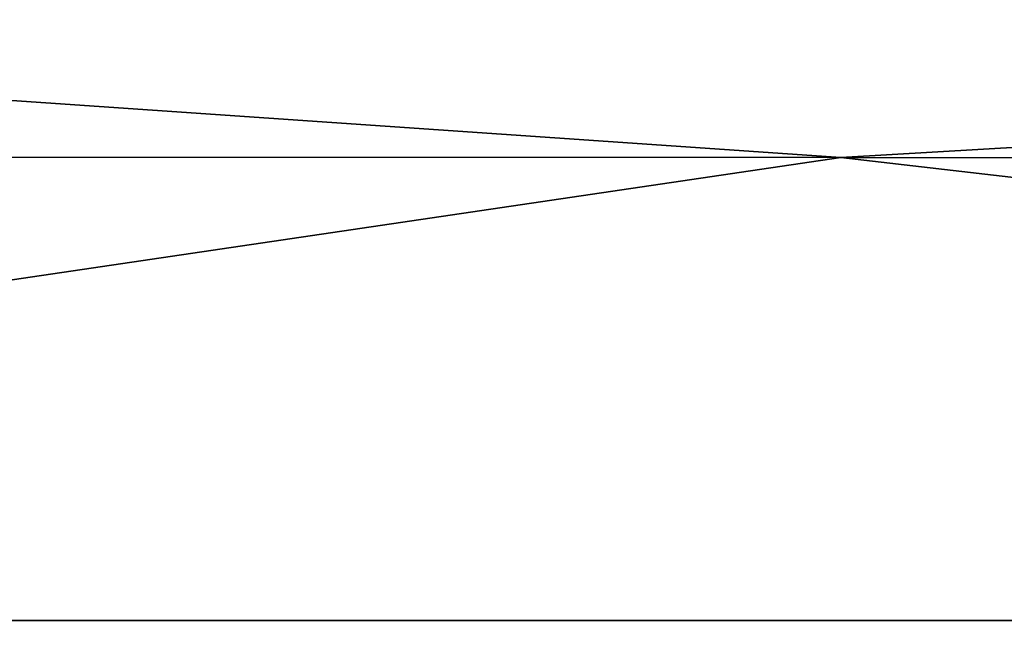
# Model space of a CAD drawing. Header units: millimetres. Extents: x -25 to 160, y -178 to 143.
# Tile 17 of 256: x 3.322 to 4.755, y 141.226 to 142.135. Entities that reach past the tile are written whole.
import ezdxf

# ---------------------------------------------------------------- set-up
doc = ezdxf.new("R2010")
doc.units = ezdxf.units.MM
doc.header["$LTSCALE"] = 101.851852
for name, color, linetype in [('1032', 7, 'CONTINUOUS'), ('1033', 7, 'CONTINUOUS'), ('912', 7, 'CONTINUOUS'), ('914', 7, 'CONTINUOUS')]:
    doc.layers.add(name, color=color, linetype=linetype)

msp = doc.modelspace()

# ---------------------------------------------------------------- linework, layer by layer
at = {"layer": '1032', "color": 7, "linetype": 'CONTINUOUS'}
for points in [[(4.5173, 141.9346, 20.0046), (-0.0487, 142.2492, 19.8648), (-4.6146, 141.9351, 20.0046), (4.5173, 141.9346, 20.0046)], [(9.8837, 142.2486, 17.2034), (-0.0487, 142.2492, 19.8648), (4.5173, 141.9346, 20.0046), (9.8837, 142.2486, 17.2034)], [(12.7448, 141.9341, 16.0424), (9.8837, 142.2486, 17.2034), (4.5173, 141.9346, 20.0046), (12.7448, 141.9341, 16.0424)], [(-0.0487, 141.2608, 20.7884), (4.5173, 141.9346, 20.0046), (-4.6146, 141.9351, 20.0046), (-0.0487, 141.2608, 20.7884)], [(-0.0487, 141.2608, 20.7884), (10.3455, 141.2603, 18.0033), (4.5173, 141.9346, 20.0046), (-0.0487, 141.2608, 20.7884)], [(10.3455, 141.2603, 18.0033), (12.7448, 141.9341, 16.0424), (4.5173, 141.9346, 20.0046), (10.3455, 141.2603, 18.0033)]]:
    msp.add_3dface(points, dxfattribs=at)
at = {"layer": '1033', "color": 7, "linetype": 'CONTINUOUS'}
for points in [[(-4.6146, 141.9351, -20.0046), (-0.0486, 142.2492, -19.8648), (4.5173, 141.9346, -20.0046), (-4.6146, 141.9351, -20.0046)], [(-0.0486, 142.2492, -19.8648), (9.8838, 142.2486, -17.2034), (4.5173, 141.9346, -20.0046), (-0.0486, 142.2492, -19.8648)], [(4.5173, 141.9346, -20.0046), (9.8838, 142.2486, -17.2034), (12.7448, 141.9341, -16.0424), (4.5173, 141.9346, -20.0046)], [(-0.0487, 141.2608, -20.7884), (-4.6146, 141.9351, -20.0046), (4.5173, 141.9346, -20.0046), (-0.0487, 141.2608, -20.7884)], [(10.3455, 141.2603, -18.0033), (-0.0487, 141.2608, -20.7884), (4.5173, 141.9346, -20.0046), (10.3455, 141.2603, -18.0033)], [(10.3455, 141.2603, -18.0033), (4.5173, 141.9346, -20.0046), (12.7448, 141.9341, -16.0424), (10.3455, 141.2603, -18.0033)]]:
    msp.add_3dface(points, dxfattribs=at)
at = {"layer": '912', "color": 7, "linetype": 'CONTINUOUS'}
for points in [[(10.3455, 141.2603, 18.0033), (-0.0487, 141.2608, 20.7884), (7.0075, 117.008, 19.7785), (10.3455, 141.2603, 18.0033)], [(7.0075, 117.008, 19.7785), (-0.0487, 141.2608, 20.7884), (0.2216, 117.5882, 20.9932), (7.0075, 117.008, 19.7785)]]:
    msp.add_3dface(points, dxfattribs=at)
at = {"layer": '914', "color": 7, "linetype": 'CONTINUOUS'}
for points in [[(10.3455, 141.2603, -18.0033), (0.2213, 117.5882, -20.9932), (-0.0487, 141.2608, -20.7884), (10.3455, 141.2603, -18.0033)], [(7.0075, 117.008, -19.7785), (0.2213, 117.5882, -20.9932), (10.3455, 141.2603, -18.0033), (7.0075, 117.008, -19.7785)]]:
    msp.add_3dface(points, dxfattribs=at)

doc.saveas('drawing.dxf')
